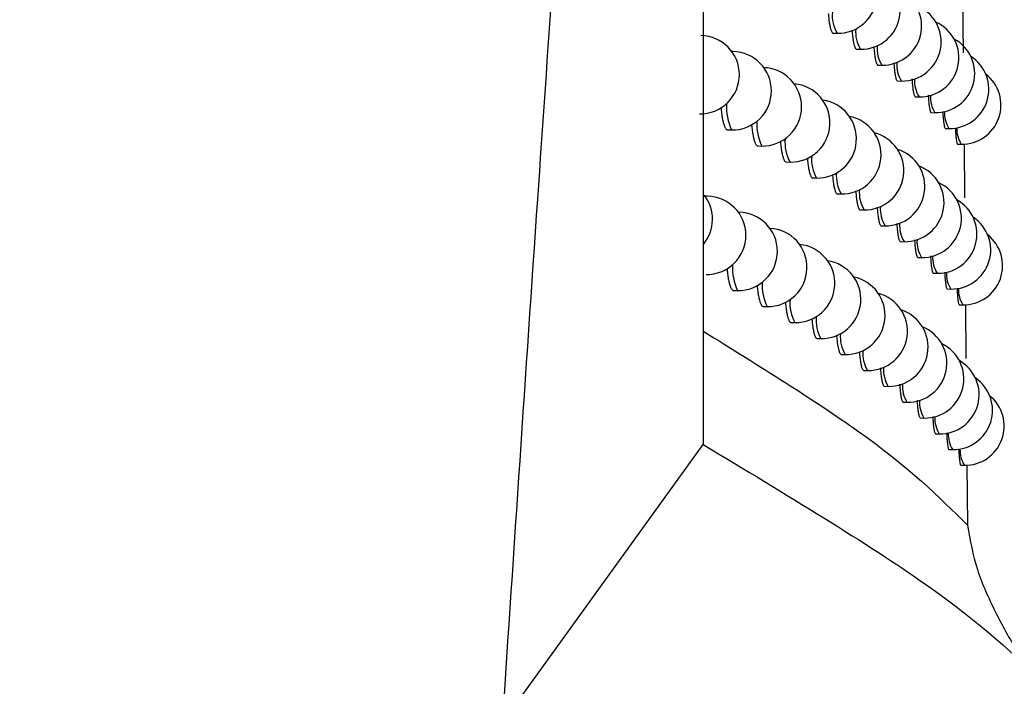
# Model space of a CAD drawing. Header units: millimetres. Extents: x -0.66 to 0.91, y -0.4 to 0.64.
# Tile 20 of 171: x 0.18012 to 0.19269, y -0.02496 to -0.01645. Entities that reach past the tile are written whole.
import ezdxf

# ---------------------------------------------------------------- set-up
doc = ezdxf.new("R2010")
doc.units = ezdxf.units.MM
doc.layers.add('FORMAT', color=7, linetype='Continuous')

msp = doc.modelspace()

# ---------------------------------------------------------------- linework, layer by layer
at = {"layer": 'FORMAT', "color": 7, "linetype": 'Continuous', "lineweight": 25}
for p, q in [((0.188847, -0.012961), (0.188845, -0.021872)), ((0.192155, -0.015983), (0.192163, -0.01687)), ((0.190506, -0.016622), (0.190555, -0.016623)), ((0.190803, -0.016826), (0.190851, -0.016827)), ((0.189225, -0.016857), (0.189211, -0.016857)), ((0.191077, -0.017029), (0.191124, -0.01703)), ((0.191326, -0.017231), (0.191374, -0.017232)), ((0.191553, -0.017434), (0.1916, -0.017434)), ((0.191756, -0.017635), (0.191803, -0.017636)), ((0.191936, -0.017837), (0.191982, -0.017838)), ((0.189158, -0.017856), (0.189207, -0.017857)), ((0.189543, -0.018061), (0.189592, -0.018062)), ((0.192092, -0.018038), (0.192137, -0.018038)), ((0.192174, -0.018034), (0.19218, -0.018724)), ((0.189905, -0.018265), (0.189954, -0.018266)), ((0.190243, -0.01847), (0.190292, -0.01847)), ((0.188899, -0.018702), (0.188868, -0.018701)), ((0.190558, -0.018673), (0.190606, -0.018674)), ((0.189301, -0.018907), (0.189294, -0.018907)), ((0.190849, -0.018877), (0.190898, -0.018878)), ((0.191118, -0.01908), (0.191165, -0.01908)), ((0.191363, -0.019282), (0.19141, -0.019283)), ((0.191585, -0.019484), (0.191632, -0.019485)), ((0.191784, -0.019686), (0.19183, -0.019687)), ((0.189234, -0.019906), (0.189283, -0.019907)), ((0.19196, -0.019887), (0.192006, -0.019888)), ((0.192113, -0.020088), (0.192158, -0.020089)), ((0.192193, -0.020084), (0.192199, -0.020776)), ((0.189612, -0.020111), (0.189661, -0.020112)), ((0.189968, -0.020315), (0.190016, -0.020316)), ((0.1903, -0.02052), (0.190348, -0.02052)), ((0.190609, -0.020723), (0.190657, -0.020724)), ((0.190895, -0.020926), (0.190943, -0.020927)), ((0.191158, -0.021129), (0.191206, -0.02113)), ((0.191399, -0.021332), (0.191446, -0.021333)), ((0.191616, -0.021534), (0.191663, -0.021535)), ((0.191811, -0.021735), (0.191858, -0.021736)), ((0.186279, -0.025426), (0.188845, -0.021872)), ((0.191984, -0.021937), (0.192029, -0.021937)), ((0.192133, -0.022137), (0.192178, -0.022138)), ((0.192212, -0.022133), (0.192219, -0.022904))]:
    msp.add_line(p, q, dxfattribs=at)
at = {"layer": 'FORMAT', "color": 7, "linetype": 'Continuous', "lineweight": 25, "flags": 128}
for points in [[(0.189214, -0.016862), (0.189225, -0.016857), (0.189225, -0.016857)], [(0.189295, -0.018909), (0.1893, -0.018907), (0.189301, -0.018907)]]:
    msp.add_lwpolyline(points, dxfattribs=at)
at = {"layer": 'FORMAT', "color": 7, "linetype": 'Continuous', "lineweight": 25}
for centre, radius, start, end in [((0.190564, -0.016123), 0.0005, 268.978431, 79.849816), ((0.19086, -0.016327), 0.0005, 268.978431, 76.645726), ((0.191133, -0.01653), 0.0005, 268.978431, 73.263405), ((0.191383, -0.016732), 0.0005, 268.978431, 69.672697), ((0.190938, -0.016395), 0.0004456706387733, 174.401272, 210.744416), ((0.191221, -0.016605), 0.000430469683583, 175.074348, 210.955054), ((0.191609, -0.016935), 0.0005, 268.978431, 65.840005), ((0.188807, -0.017151), 0.0005, 360, 88.978431), ((0.191811, -0.017136), 0.0005, 268.978431, 61.728691), ((0.191481, -0.016814), 0.0004169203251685, 175.700182, 211.156581), ((0.189216, -0.017357), 0.0005, 360, 88.978431), ((0.191991, -0.017338), 0.0005, 268.978431, 57.300287), ((0.189601, -0.017562), 0.0005, 360, 88.978431), ((0.19172, -0.017022), 0.0004049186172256, 176.276828, 211.347042), ((0.188807, -0.017151), 0.0005, 268.978431, 360), ((0.191936, -0.017228), 0.0003943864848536, 176.801589, 211.524297), ((0.192146, -0.017539), 0.0005, 268.978431, 52.517004), ((0.189963, -0.017766), 0.0005, 268.978431, 85.042023), ((0.189216, -0.017357), 0.0005, 268.978431, 360), ((0.19213, -0.017434), 0.0003852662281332, 177.271221, 211.686068), ((0.189841, -0.017563), 0.0006986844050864, 176.556417, 204.853146), ((0.189601, -0.017562), 0.0005, 268.978431, 360), ((0.190301, -0.017971), 0.0005, 268.978431, 82.126137), ((0.190615, -0.018174), 0.0005, 268.978431, 79.080459), ((0.192302, -0.017638), 0.0003775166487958, 177.682116, 211.830014), ((0.190199, -0.017777), 0.0006707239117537, 177.365708, 205.113015), ((0.192452, -0.017842), 0.0003711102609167, 178.030485, 211.953797), ((0.190365, -0.018026), 0.0004762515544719, 173.129226, 210.363902), ((0.190906, -0.018378), 0.0005, 268.978431, 75.88165), ((0.190686, -0.018237), 0.0004580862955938, 173.872373, 210.583389), ((0.191174, -0.018581), 0.0005, 268.978431, 72.503345), ((0.191419, -0.018783), 0.0005, 268.978431, 68.915938), ((0.190986, -0.018448), 0.0004417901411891, 174.57033, 210.796723), ((0.191641, -0.018985), 0.0005, 268.978431, 65.086616), ((0.188464, -0.018996), 0.0005, 319.964343, 38.008086), ((0.18889, -0.019202), 0.0005, 360, 88.978431), ((0.191264, -0.018658), 0.0004271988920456, 175.223098, 211.002461), ((0.19152, -0.018866), 0.0004141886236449, 175.829523, 211.198905), ((0.191839, -0.019187), 0.0005, 268.978431, 60.979868), ((0.189292, -0.019407), 0.0005, 360, 88.978431), ((0.192015, -0.019388), 0.0005, 268.978431, 56.558799), ((0.191754, -0.019073), 0.0004026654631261, 176.387571, 211.384139), ((0.18889, -0.019202), 0.0005, 268.978431, 360), ((0.18967, -0.019612), 0.0005, 268.978431, 87.058454), ((0.192167, -0.019589), 0.0005, 268.978431, 51.787747), ((0.190025, -0.019816), 0.0005, 268.978431, 84.261918), ((0.191966, -0.01928), 0.0003925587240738, 176.894542, 211.556082), ((0.189292, -0.019407), 0.0005, 268.978431, 360), ((0.192157, -0.019485), 0.0003838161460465, 177.347258, 211.712537), ((0.189908, -0.019616), 0.0006900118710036, 176.803725, 204.931229), ((0.190357, -0.02002), 0.0005, 268.978431, 81.35421), ((0.192325, -0.019689), 0.0003764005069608, 177.742232, 211.85126), ((0.190261, -0.01983), 0.000663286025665, 177.587095, 205.186271), ((0.190666, -0.020224), 0.0005, 268.978431, 78.314907), ((0.190952, -0.020427), 0.0005, 268.978431, 75.120958), ((0.192472, -0.019893), 0.0003702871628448, 178.075836, 211.970028), ((0.190423, -0.020078), 0.0004711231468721, 173.33553, 210.424035), ((0.191215, -0.02063), 0.0005, 268.978431, 71.746395), ((0.190739, -0.020289), 0.000453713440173, 174.056619, 210.639032), ((0.191033, -0.020499), 0.0004380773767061, 174.733826, 210.847693), ((0.191455, -0.020833), 0.0005, 268.978431, 68.162181), ((0.191672, -0.021035), 0.0005, 268.978431, 64.336313), ((0.191306, -0.020709), 0.0004240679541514, 175.366852, 211.048569), ((0.191867, -0.021236), 0.0005, 268.978431, 60.23443), ((0.191558, -0.020917), 0.0004115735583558, 175.95438, 211.23998), ((0.191788, -0.021124), 0.0004005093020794, 176.49431, 211.420052), ((0.192038, -0.021437), 0.0005, 268.978431, 55.821231), ((0.191996, -0.02133), 0.0003908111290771, 176.983956, 211.586766), ((0.192187, -0.021638), 0.0005, 268.978431, 51.063175), ((0.192183, -0.021535), 0.0003824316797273, 177.420214, 211.738006), ((0.192348, -0.021739), 0.000375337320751, 177.79972, 211.871623), ((0.192492, -0.021942), 0.0003695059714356, 178.119004, 211.985503)]:
    msp.add_arc(centre, radius, start, end, dxfattribs=at)
for points, knots in [([(0.1871227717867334, -0.0130889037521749), (0.1869906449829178, -0.0149720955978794), (0.1867021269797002, -0.0190843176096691), (0.1864278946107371, -0.0231968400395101), (0.1862792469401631, -0.0254260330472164)], [0, 0, 0, 0, 0.4579499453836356, 1, 1, 1, 1]), ([(0.1904418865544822, -0.0163711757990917), (0.1904424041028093, -0.0163781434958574), (0.1904438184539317, -0.0163971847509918), (0.1904478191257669, -0.0164378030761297), (0.1904531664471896, -0.0164797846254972), (0.1904593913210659, -0.0165162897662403), (0.1904644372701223, -0.0165408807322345), (0.1904698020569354, -0.0165624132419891), (0.1904755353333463, -0.0165810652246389), (0.1904854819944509, -0.0166063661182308), (0.1904959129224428, -0.016620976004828), (0.190504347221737, -0.0166219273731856), (0.1905062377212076, -0.016622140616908)], [0, 0, 0, 0, 0.0458724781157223, 0.1253598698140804, 0.2861648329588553, 0.3682483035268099, 0.4477418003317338, 0.5277912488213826, 0.6087017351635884, 0.6907916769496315, 0.9306927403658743, 1, 1, 1, 1]), ([(0.1907442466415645, -0.0165805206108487), (0.1907445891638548, -0.0165855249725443), (0.1907457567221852, -0.0166025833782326), (0.1907492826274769, -0.0166412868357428), (0.1907541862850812, -0.0166833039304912), (0.1907599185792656, -0.0167197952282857), (0.1907661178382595, -0.0167525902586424), (0.1907729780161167, -0.0167794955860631), (0.1907803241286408, -0.0167998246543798), (0.1907879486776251, -0.0168155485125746), (0.1907955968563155, -0.0168246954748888), (0.190801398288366, -0.0168253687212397), (0.1908031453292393, -0.0168255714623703)], [0, 0, 0, 0, 0.0334234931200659, 0.1139309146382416, 0.2767996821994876, 0.3599369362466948, 0.4404438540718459, 0.6033116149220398, 0.686448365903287, 0.7669545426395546, 0.9298207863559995, 1, 1, 1, 1]), ([(0.1910229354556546, -0.0167894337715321), (0.1910231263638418, -0.0167924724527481), (0.1910240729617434, -0.0168075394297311), (0.191027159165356, -0.0168443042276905), (0.1910316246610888, -0.0168863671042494), (0.1910368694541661, -0.0169228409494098), (0.1910425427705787, -0.0169556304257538), (0.19104882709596, -0.0169825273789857), (0.1910555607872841, -0.0170028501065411), (0.1910625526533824, -0.0170185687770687), (0.1910695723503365, -0.0170277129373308), (0.1910749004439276, -0.0170283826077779), (0.1910765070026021, -0.0170285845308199)], [0, 0, 0, 0, 0.0206043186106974, 0.102164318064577, 0.2671623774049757, 0.351386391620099, 0.4329490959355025, 0.5979524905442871, 0.6821790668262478, 0.7637479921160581, 0.9287638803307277, 1, 1, 1, 1]), ([(0.1912780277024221, -0.0169979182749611), (0.191278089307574, -0.0169989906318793), (0.1912788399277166, -0.0170120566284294), (0.1912815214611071, -0.0170468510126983), (0.1912855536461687, -0.0170889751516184), (0.1912903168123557, -0.0171254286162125), (0.1912954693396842, -0.0171582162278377), (0.1913011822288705, -0.0171851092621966), (0.1913073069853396, -0.0172054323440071), (0.1913136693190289, -0.0172211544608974), (0.1913200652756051, -0.0172303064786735), (0.191324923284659, -0.0172309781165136), (0.1913263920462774, -0.0172311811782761)], [0, 0, 0, 0, 0.0073873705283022, 0.0900104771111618, 0.2571587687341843, 0.3424797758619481, 0.4251187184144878, 0.5922986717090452, 0.6776354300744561, 0.7602991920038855, 0.9275292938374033, 1, 1, 1, 1]), ([(0.1915096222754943, -0.0172059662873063), (0.1915102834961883, -0.0172165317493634), (0.1915123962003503, -0.0172502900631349), (0.1915160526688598, -0.0172910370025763), (0.1915203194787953, -0.0173275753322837), (0.19152496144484, -0.0173603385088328), (0.1915301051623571, -0.0173872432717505), (0.1915356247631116, -0.0174075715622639), (0.1915413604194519, -0.0174233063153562), (0.1915471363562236, -0.0174324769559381), (0.1915515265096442, -0.0174331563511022), (0.1915528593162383, -0.0174333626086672)], [0, 0, 0, 0, 0.0771579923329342, 0.2465319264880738, 0.3329879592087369, 0.4167506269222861, 0.5862027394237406, 0.672697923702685, 0.7565161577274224, 0.9260807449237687, 1, 1, 1, 1]), ([(0.1917177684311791, -0.0174135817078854), (0.1917182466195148, -0.0174221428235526), (0.1917200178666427, -0.0174538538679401), (0.1917231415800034, -0.0174927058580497), (0.1917269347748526, -0.0175292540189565), (0.191731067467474, -0.017562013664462), (0.1917356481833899, -0.0175889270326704), (0.1917405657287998, -0.0176092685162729), (0.1917456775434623, -0.017625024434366), (0.1917508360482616, -0.0176342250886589), (0.1917547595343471, -0.0176349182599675), (0.1917559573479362, -0.0176351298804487)], [0, 0, 0, 0, 0.0634939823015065, 0.2351866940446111, 0.3228248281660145, 0.4077675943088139, 0.579605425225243, 0.6673164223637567, 0.7523582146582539, 0.9243966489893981, 1, 1, 1, 1]), ([(0.1890717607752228, -0.0175686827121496), (0.1890721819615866, -0.017575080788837), (0.1890734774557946, -0.0175947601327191), (0.1890768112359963, -0.0176245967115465), (0.1890825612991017, -0.0176708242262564), (0.1890896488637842, -0.0177125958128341), (0.189097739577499, -0.0177491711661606), (0.1891064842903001, -0.0177820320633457), (0.189116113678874, -0.0178090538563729), (0.189126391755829, -0.0178294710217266), (0.1891343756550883, -0.0178414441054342), (0.1891425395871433, -0.0178498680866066), (0.1891505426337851, -0.0178549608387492), (0.1891558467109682, -0.0178554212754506), (0.1891583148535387, -0.0178556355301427)], [0, 0, 0, 0, 0.0366323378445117, 0.1126745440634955, 0.1863769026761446, 0.3354746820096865, 0.4115773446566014, 0.4853907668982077, 0.6347131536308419, 0.7109307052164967, 0.78485033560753, 0.8592863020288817, 0.9345217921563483, 1, 1, 1, 1]), ([(0.1919024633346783, -0.017620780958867), (0.1919027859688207, -0.01762732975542), (0.1919042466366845, -0.0176569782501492), (0.1919068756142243, -0.0176939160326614), (0.1919102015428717, -0.0177304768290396), (0.1919138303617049, -0.0177632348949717), (0.1919178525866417, -0.0177901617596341), (0.1919221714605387, -0.0178105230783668), (0.1919266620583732, -0.0178263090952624), (0.1919312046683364, -0.0178355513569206), (0.1919346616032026, -0.0178362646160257), (0.1919357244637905, -0.0178364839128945)], [0, 0, 0, 0, 0.049341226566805, 0.2233835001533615, 0.3122189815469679, 0.3983674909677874, 0.572642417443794, 0.661594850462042, 0.747899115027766, 0.9224896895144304, 0.9999999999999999, 0.9999999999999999, 0.9999999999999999, 0.9999999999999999]), ([(0.1894632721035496, -0.0177887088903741), (0.1894633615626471, -0.0177901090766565), (0.1894642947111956, -0.0178047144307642), (0.189467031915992, -0.017829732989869), (0.189472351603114, -0.0178760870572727), (0.189479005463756, -0.0179178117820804), (0.1894865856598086, -0.0179543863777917), (0.1894947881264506, -0.0179872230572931), (0.1895038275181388, -0.0180142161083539), (0.1895134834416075, -0.0180345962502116), (0.189520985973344, -0.0180465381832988), (0.1895286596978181, -0.018054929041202), (0.1895361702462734, -0.0180599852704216), (0.1895411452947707, -0.0180604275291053), (0.1895434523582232, -0.0180606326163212)], [0, 0, 0, 0, 0.008310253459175, 0.0866843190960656, 0.1626223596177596, 0.3162444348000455, 0.394658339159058, 0.4706683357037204, 0.6244359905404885, 0.7029244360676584, 0.7790015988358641, 0.855610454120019, 0.9330426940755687, 1, 1, 1, 1]), ([(0.1920637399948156, -0.0178275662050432), (0.1920639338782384, -0.0178320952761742), (0.192065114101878, -0.017859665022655), (0.1920672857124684, -0.0178946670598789), (0.1920701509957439, -0.0179312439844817), (0.1920732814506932, -0.0179640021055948), (0.1920767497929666, -0.0179909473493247), (0.1920804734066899, -0.0180113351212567), (0.1920843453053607, -0.0180271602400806), (0.1920882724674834, -0.0180364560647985), (0.1920912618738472, -0.0180371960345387), (0.1920921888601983, -0.0180374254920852)], [0, 0, 0, 0, 0.0346792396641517, 0.2111024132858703, 0.3011507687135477, 0.3885310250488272, 0.5652951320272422, 0.6555149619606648, 0.7431215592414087, 0.9203444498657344, 1, 1, 1, 1]), ([(0.189830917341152, -0.0180040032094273), (0.1898317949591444, -0.0180143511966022), (0.189833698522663, -0.0180367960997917), (0.1898386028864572, -0.0180806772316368), (0.1898447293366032, -0.0181226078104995), (0.1898518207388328, -0.0181591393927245), (0.1898594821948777, -0.0181919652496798), (0.1898679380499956, -0.0182189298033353), (0.189876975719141, -0.0182392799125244), (0.1898840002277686, -0.0182511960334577), (0.1898911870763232, -0.0182595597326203), (0.1898982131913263, -0.018264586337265), (0.189902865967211, -0.0182650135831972), (0.1899050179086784, -0.0182652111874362)], [0, 0, 0, 0, 0.0664495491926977, 0.1441298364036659, 0.3012776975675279, 0.3814928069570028, 0.459213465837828, 0.6164430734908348, 0.6967001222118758, 0.7744566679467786, 0.8527568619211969, 0.9318990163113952, 1, 1, 1, 1]), ([(0.1901746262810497, -0.0182140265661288), (0.1901752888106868, -0.0182224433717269), (0.1901769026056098, -0.0182429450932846), (0.1901812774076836, -0.0182849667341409), (0.1901869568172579, -0.0183269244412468), (0.1901935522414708, -0.0183634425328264), (0.1902006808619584, -0.0183962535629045), (0.1902085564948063, -0.0184231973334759), (0.1902169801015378, -0.0184435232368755), (0.1902235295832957, -0.0184554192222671), (0.1902302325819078, -0.0184637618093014), (0.1902367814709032, -0.0184687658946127), (0.1902411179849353, -0.0184691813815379), (0.1902431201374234, -0.0184693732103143)], [0, 0, 0, 0, 0.0548056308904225, 0.133495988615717, 0.2926881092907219, 0.3739477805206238, 0.4526554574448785, 0.6118827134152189, 0.6931604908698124, 0.7718818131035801, 0.8511536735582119, 0.9312782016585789, 1, 1, 1, 1]), ([(0.1904948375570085, -0.0184236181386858), (0.1904953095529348, -0.0184301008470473), (0.1904966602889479, -0.0184486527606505), (0.190500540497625, -0.0184887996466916), (0.1905057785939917, -0.0185307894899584), (0.1905118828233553, -0.0185672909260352), (0.1905168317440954, -0.018591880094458), (0.1905220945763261, -0.0186134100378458), (0.1905277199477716, -0.0186320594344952), (0.1905374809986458, -0.0186573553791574), (0.1905477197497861, -0.0186719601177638), (0.1905560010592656, -0.018672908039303), (0.1905578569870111, -0.0186731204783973)], [0, 0, 0, 0, 0.0428327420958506, 0.1225767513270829, 0.2839009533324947, 0.3662495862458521, 0.4459972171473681, 0.5263025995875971, 0.6074718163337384, 0.6898243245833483, 0.9304863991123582, 1, 1, 1, 1]), ([(0.1907916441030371, -0.0186327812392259), (0.1907919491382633, -0.0186373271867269), (0.1907930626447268, -0.0186539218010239), (0.1907964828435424, -0.018692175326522), (0.1908012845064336, -0.0187342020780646), (0.1908069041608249, -0.0187706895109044), (0.1908129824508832, -0.0188034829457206), (0.1908197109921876, -0.0188303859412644), (0.1908269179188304, -0.0188507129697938), (0.1908343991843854, -0.0188664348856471), (0.1908419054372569, -0.0188755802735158), (0.1908476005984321, -0.0188762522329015), (0.1908493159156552, -0.0188764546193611)], [0, 0, 0, 0, 0.0304676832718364, 0.1112198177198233, 0.2745836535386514, 0.35797362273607, 0.438725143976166, 0.6020877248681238, 0.6854770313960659, 0.7662284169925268, 0.9295906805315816, 1, 1, 1, 1]), ([(0.1910651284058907, -0.0188415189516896), (0.1910652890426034, -0.0188441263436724), (0.1910661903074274, -0.0188587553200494), (0.1910691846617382, -0.0188950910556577), (0.1910735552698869, -0.0189371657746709), (0.1910786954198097, -0.0189736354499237), (0.1910842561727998, -0.019006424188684), (0.1910904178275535, -0.0190333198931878), (0.1910970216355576, -0.0190536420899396), (0.1911038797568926, -0.0190693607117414), (0.1911107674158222, -0.0190785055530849), (0.1911159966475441, -0.0190791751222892), (0.1911175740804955, -0.0190793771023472)], [0, 0, 0, 0, 0.0177402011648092, 0.0995327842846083, 0.2650012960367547, 0.349465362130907, 0.431262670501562, 0.5967405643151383, 0.6812092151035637, 0.7630157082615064, 0.9285120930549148, 1, 1, 1, 1]), ([(0.1913153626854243, -0.019049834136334), (0.1913154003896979, -0.019050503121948), (0.1913161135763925, -0.0190631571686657), (0.1913187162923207, -0.0190975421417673), (0.1913226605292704, -0.0191396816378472), (0.1913273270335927, -0.0191761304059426), (0.1913323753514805, -0.0192089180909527), (0.1913379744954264, -0.0192358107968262), (0.1913439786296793, -0.0192561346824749), (0.1913502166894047, -0.0192718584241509), (0.1913564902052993, -0.0192810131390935), (0.1913612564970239, -0.0192816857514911), (0.1913626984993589, -0.0192818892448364)], [0, 0, 0, 0, 0.0046241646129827, 0.0874673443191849, 0.2550607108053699, 0.3406087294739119, 0.4234716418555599, 0.5911044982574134, 0.6766722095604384, 0.7595650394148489, 0.9272583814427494, 1, 1, 1, 1]), ([(0.1915424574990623, -0.0192577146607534), (0.1915430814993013, -0.0192678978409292), (0.1915451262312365, -0.0193012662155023), (0.1915486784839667, -0.0193416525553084), (0.1915528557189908, -0.0193781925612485), (0.191557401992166, -0.0194109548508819), (0.1915624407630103, -0.0194378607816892), (0.1915678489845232, -0.0194581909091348), (0.1915734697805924, -0.0194739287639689), (0.1915791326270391, -0.0194831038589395), (0.1915834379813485, -0.019483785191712), (0.1915847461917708, -0.0194839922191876)], [0, 0, 0, 0, 0.0745850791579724, 0.244401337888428, 0.3310829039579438, 0.4150698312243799, 0.5849753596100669, 0.6717016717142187, 0.7557511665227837, 0.9257833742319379, 1, 1, 1, 1]), ([(0.1917464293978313, -0.0194651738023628), (0.1917468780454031, -0.0194733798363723), (0.191748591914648, -0.0195047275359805), (0.1917516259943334, -0.0195432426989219), (0.1917553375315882, -0.0195797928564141), (0.1917593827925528, -0.0196125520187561), (0.1917638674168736, -0.019639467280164), (0.1917686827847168, -0.0196598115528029), (0.1917736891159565, -0.0196755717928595), (0.1917787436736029, -0.0196847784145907), (0.1917825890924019, -0.0196854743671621), (0.1917837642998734, -0.0196856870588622)], [0, 0, 0, 0, 0.0610294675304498, 0.2331373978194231, 0.3209871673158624, 0.4061421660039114, 0.5784090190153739, 0.6663386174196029, 0.7516012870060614, 0.9240862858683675, 1, 1, 1, 1]), ([(0.1891493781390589, -0.0196234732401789), (0.189149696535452, -0.0196283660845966), (0.1891508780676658, -0.0196465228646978), (0.1891540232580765, -0.0196749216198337), (0.1891596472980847, -0.0197211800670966), (0.1891666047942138, -0.0197629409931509), (0.1891745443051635, -0.0197995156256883), (0.1891831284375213, -0.0198323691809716), (0.1891925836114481, -0.0198593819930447), (0.1892026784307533, -0.0198797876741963), (0.1892105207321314, -0.0198917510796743), (0.1892185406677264, -0.01990016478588), (0.1892263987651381, -0.0199052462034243), (0.189231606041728, -0.0199057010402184), (0.1892340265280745, -0.0199059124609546)], [0, 0, 0, 0, 0.0283042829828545, 0.1050339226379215, 0.1793947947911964, 0.3298252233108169, 0.4066087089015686, 0.4810682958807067, 0.6316983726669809, 0.7085839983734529, 0.7831375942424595, 0.8582120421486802, 0.9340930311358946, 1, 1, 1, 1]), ([(0.1919272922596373, -0.0196722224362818), (0.191927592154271, -0.0196784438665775), (0.1919290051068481, -0.0197077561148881), (0.1919315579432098, -0.0197443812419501), (0.1919348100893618, -0.0197809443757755), (0.1919383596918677, -0.0198137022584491), (0.1919422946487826, -0.0198406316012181), (0.19194652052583, -0.01986099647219), (0.1919509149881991, -0.0198767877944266), (0.1919553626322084, -0.0198860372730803), (0.1919587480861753, -0.0198867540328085), (0.1919597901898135, -0.019886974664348)], [0, 0, 0, 0, 0.0469970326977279, 0.2214263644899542, 0.3104590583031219, 0.3968069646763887, 0.5714848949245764, 0.6606425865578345, 0.7471562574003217, 0.9221701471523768, 1, 1, 1, 1]), ([(0.1895340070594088, -0.0198431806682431), (0.1895351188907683, -0.0198556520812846), (0.1895373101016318, -0.019880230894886), (0.1895426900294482, -0.0199261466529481), (0.1895491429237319, -0.019968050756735), (0.1895565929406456, -0.0200045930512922), (0.1895646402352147, -0.0200374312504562), (0.1895735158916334, -0.020064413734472), (0.1895829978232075, -0.0200847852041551), (0.189590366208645, -0.0200967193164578), (0.1895979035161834, -0.0201051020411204), (0.1896052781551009, -0.020110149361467), (0.1896101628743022, -0.0201105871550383), (0.1896124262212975, -0.0201107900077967)], [0, 0, 0, 0, 0.0789061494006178, 0.1555092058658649, 0.3104769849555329, 0.3895782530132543, 0.4662436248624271, 0.62133749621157, 0.700503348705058, 0.7772264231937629, 0.8544857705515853, 0.9325756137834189, 1, 1, 1, 1]), ([(0.192085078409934, -0.0198788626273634), (0.1920852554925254, -0.0198830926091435), (0.1920863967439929, -0.0199103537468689), (0.1920885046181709, -0.0199450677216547), (0.1920913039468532, -0.0199816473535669), (0.1920943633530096, -0.0200144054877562), (0.192097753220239, -0.0200413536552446), (0.1921013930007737, -0.0200617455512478), (0.19210517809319, -0.0200775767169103), (0.1921090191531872, -0.0200868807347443), (0.1921119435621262, -0.0200876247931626), (0.1921128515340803, -0.0200878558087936)], [0, 0, 0, 0, 0.0324682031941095, 0.2092491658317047, 0.2994797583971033, 0.3870457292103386, 0.5641851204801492, 0.6545960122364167, 0.7423993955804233, 0.920020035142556, 0.9999999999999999, 0.9999999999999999, 0.9999999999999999, 0.9999999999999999]), ([(0.1898950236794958, -0.0200556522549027), (0.1898958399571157, -0.0200654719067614), (0.189897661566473, -0.0200873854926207), (0.1899024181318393, -0.0201307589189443), (0.1899084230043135, -0.020172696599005), (0.1899153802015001, -0.0202092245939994), (0.1899228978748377, -0.0202420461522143), (0.1899311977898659, -0.0202690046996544), (0.1899400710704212, -0.0202893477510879), (0.1899469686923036, -0.0203012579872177), (0.1899540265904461, -0.020309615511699), (0.1899609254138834, -0.0203146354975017), (0.1899654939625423, -0.020315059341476), (0.1899676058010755, -0.0203152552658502)], [0, 0, 0, 0, 0.0632957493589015, 0.1412511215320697, 0.2989557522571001, 0.3794553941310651, 0.4574440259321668, 0.6152160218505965, 0.6957502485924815, 0.7737679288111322, 0.8523311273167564, 0.9317391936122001, 1, 1, 1, 1]), ([(0.1902325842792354, -0.0202654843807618), (0.1902331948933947, -0.0202733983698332), (0.1902347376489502, -0.0202933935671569), (0.1902389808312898, -0.0203349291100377), (0.1902445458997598, -0.0203768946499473), (0.1902510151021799, -0.0204134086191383), (0.1902580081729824, -0.0204462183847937), (0.1902657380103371, -0.0204731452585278), (0.1902760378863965, -0.0204985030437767), (0.1902847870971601, -0.0205119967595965), (0.1902934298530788, -0.0205186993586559), (0.1902977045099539, -0.0205191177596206), (0.1902996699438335, -0.0205193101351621)], [0, 0, 0, 0, 0.0517274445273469, 0.1306926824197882, 0.2904410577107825, 0.3719848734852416, 0.4509630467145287, 0.6107376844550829, 0.6922950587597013, 0.8501101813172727, 0.9310825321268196, 1, 1, 1, 1]), ([(0.1888454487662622, -0.0204250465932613), (0.1895647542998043, -0.0208718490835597), (0.1911936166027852, -0.0218836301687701), (0.1918513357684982, -0.0225383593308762), (0.1922186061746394, -0.0229039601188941)], [0, 0, 0, 0, 0.4415999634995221, 1, 1, 1, 1]), ([(0.1905469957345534, -0.0204748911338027), (0.1905474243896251, -0.0204808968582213), (0.1905487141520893, -0.0204989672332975), (0.1905524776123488, -0.0205386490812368), (0.1905576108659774, -0.0205806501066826), (0.1905665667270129, -0.0206352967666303), (0.1905753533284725, -0.0206718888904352), (0.1905867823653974, -0.0207021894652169), (0.1905949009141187, -0.0207156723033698), (0.1906029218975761, -0.0207223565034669), (0.19060688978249, -0.0207227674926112), (0.1906087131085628, -0.0207229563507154)], [0, 0, 0, 0, 0.0398276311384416, 0.1198357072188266, 0.2816941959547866, 0.3643156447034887, 0.6057643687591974, 0.6883877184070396, 0.8482450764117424, 0.9302654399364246, 1, 1, 1, 1]), ([(0.190838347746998, -0.0206838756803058), (0.1908386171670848, -0.0206879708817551), (0.1908396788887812, -0.0207041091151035), (0.1908429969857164, -0.0207419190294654), (0.1908476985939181, -0.0207839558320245), (0.1908532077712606, -0.0208204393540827), (0.1908591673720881, -0.0208532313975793), (0.1908657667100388, -0.0208801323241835), (0.1908728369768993, -0.020900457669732), (0.1908801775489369, -0.0209161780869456), (0.1908875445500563, -0.0209253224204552), (0.1908931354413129, -0.0209259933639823), (0.1908948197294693, -0.0209261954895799)], [0, 0, 0, 0, 0.0275415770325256, 0.1085349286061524, 0.2723867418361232, 0.3560257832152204, 0.4370189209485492, 0.6008702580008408, 0.6845089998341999, 0.7655031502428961, 0.9293564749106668, 1, 1, 1, 1]), ([(0.1911067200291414, -0.0208924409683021), (0.1911068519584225, -0.020894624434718), (0.1911077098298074, -0.0209088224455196), (0.1911106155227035, -0.0209447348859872), (0.191114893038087, -0.0209868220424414), (0.1911199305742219, -0.0210232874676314), (0.191125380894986, -0.0210560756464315), (0.1911314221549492, -0.0210829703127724), (0.1911378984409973, -0.0211032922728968), (0.1911446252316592, -0.0211190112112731), (0.191151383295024, -0.0211281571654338), (0.1911565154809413, -0.02112882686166), (0.1911580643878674, -0.0211290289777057)], [0, 0, 0, 0, 0.0149062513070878, 0.0969280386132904, 0.2628601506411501, 0.3475607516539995, 0.4295897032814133, 0.5955360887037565, 0.6802437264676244, 0.7622852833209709, 0.9282570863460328, 1, 1, 1, 1]), ([(0.1913521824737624, -0.0211005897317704), (0.1913521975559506, -0.0211008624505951), (0.1913528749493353, -0.021113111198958), (0.1913554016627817, -0.0211470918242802), (0.1913592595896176, -0.0211892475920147), (0.1913638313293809, -0.0212256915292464), (0.1913687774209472, -0.0212584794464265), (0.1913742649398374, -0.0212853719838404), (0.1913801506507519, -0.0213056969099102), (0.1913862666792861, -0.021321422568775), (0.1913924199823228, -0.0213305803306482), (0.1913970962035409, -0.0213312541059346), (0.191398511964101, -0.021331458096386)], [0, 0, 0, 0, 0.0018914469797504, 0.0849514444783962, 0.2529832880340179, 0.3387549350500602, 0.4218388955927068, 0.5899187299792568, 0.6757143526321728, 0.7588337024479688, 0.9269851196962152, 1, 1, 1, 1]), ([(0.1915748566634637, -0.0213083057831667), (0.1915754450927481, -0.0213181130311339), (0.1915774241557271, -0.0213510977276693), (0.1915808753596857, -0.0213911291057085), (0.1915849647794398, -0.0214276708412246), (0.1915894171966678, -0.0214604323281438), (0.1915943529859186, -0.0214873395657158), (0.191599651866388, -0.0215076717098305), (0.1916051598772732, -0.0215234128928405), (0.191610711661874, -0.0215325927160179), (0.1916149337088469, -0.0215332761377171), (0.1916162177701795, -0.0215334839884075)], [0, 0, 0, 0, 0.0720400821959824, 0.2422922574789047, 0.3291960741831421, 0.4134043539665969, 0.5837574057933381, 0.6707118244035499, 0.7549899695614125, 0.9254845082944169, 1, 1, 1, 1]), ([(0.1917747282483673, -0.0215156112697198), (0.1917751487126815, -0.0215234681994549), (0.1917768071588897, -0.0215544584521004), (0.1917797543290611, -0.0215926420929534), (0.191783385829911, -0.0216291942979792), (0.1917873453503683, -0.0216619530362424), (0.1917917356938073, -0.0216888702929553), (0.1917964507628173, -0.0217092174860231), (0.1918013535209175, -0.021724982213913), (0.1918063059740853, -0.0217341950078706), (0.191810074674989, -0.0217348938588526), (0.19181122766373, -0.0217351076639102)], [0, 0, 0, 0, 0.058593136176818, 0.2311101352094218, 0.319168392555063, 0.4045327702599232, 0.5772228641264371, 0.6653681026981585, 0.750849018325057, 0.9237752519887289, 1, 1, 1, 1]), ([(0.1919518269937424, -0.021722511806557), (0.191952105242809, -0.0217284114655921), (0.1919534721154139, -0.0217573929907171), (0.1919559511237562, -0.0217937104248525), (0.1919591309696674, -0.0218302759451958), (0.191962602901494, -0.0218630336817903), (0.1919664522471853, -0.0218899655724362), (0.1919705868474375, -0.0219103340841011), (0.1919748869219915, -0.0219261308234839), (0.1919792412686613, -0.0219353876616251), (0.1919825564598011, -0.0219361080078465), (0.1919835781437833, -0.0219363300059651)], [0, 0, 0, 0, 0.0446810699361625, 0.2194915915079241, 0.3087184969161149, 0.3952630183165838, 0.5703383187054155, 0.6596983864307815, 0.7464188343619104, 0.9218507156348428, 0.9999999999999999, 0.9999999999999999, 0.9999999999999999, 0.9999999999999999]), ([(0.188845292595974, -0.0218719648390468), (0.1898970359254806, -0.0225064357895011), (0.192000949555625, -0.0237756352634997), (0.1928263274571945, -0.0245648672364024), (0.1932391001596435, -0.0249595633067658)], [0, 0, 0, 0, 0.4998985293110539, 0.9999999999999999, 0.9999999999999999, 0.9999999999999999, 0.9999999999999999]), ([(0.1921061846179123, -0.0219290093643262), (0.1921063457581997, -0.0219329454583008), (0.1921074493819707, -0.0219599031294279), (0.1921094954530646, -0.0219943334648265), (0.1921122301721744, -0.0220309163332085), (0.1921152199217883, -0.0220636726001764), (0.192118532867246, -0.022090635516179), (0.1921220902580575, -0.0221110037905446), (0.1921248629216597, -0.0221229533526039), (0.1921277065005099, -0.0221313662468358), (0.1921305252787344, -0.0221364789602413), (0.192132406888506, -0.0221369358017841), (0.1921332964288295, -0.0221371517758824)], [0, 0, 0, 0, 0.0302804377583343, 0.2073858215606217, 0.2977816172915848, 0.3855168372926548, 0.5629982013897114, 0.6535831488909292, 0.7415669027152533, 0.8301637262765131, 0.9197090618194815, 0.9999999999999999, 0.9999999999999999, 0.9999999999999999, 0.9999999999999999]), ([(0.1922186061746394, -0.0229039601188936), (0.1922526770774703, -0.0230946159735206), (0.1923208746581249, -0.0234762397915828), (0.1925683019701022, -0.0240060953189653), (0.1928398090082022, -0.0245251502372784), (0.1931060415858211, -0.0248147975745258), (0.1932391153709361, -0.0249595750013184)], [0, 0, 0, 0, 0.2497654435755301, 0.4999397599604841, 0.7500497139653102, 1, 1, 1, 1]), ([(-0.0091379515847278, -0.0254260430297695), (-0.0042821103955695, -0.0253262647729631), (0.0054295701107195, -0.0251267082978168), (0.0201549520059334, -0.0248864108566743), (0.0349893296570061, -0.0246897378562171), (0.0500192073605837, -0.0245405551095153), (0.0652189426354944, -0.0244392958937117), (0.0805757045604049, -0.0243876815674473), (0.0959806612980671, -0.0243866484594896), (0.1125419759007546, -0.0244403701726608), (0.1302221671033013, -0.0245625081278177), (0.1489981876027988, -0.0247703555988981), (0.1677264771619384, -0.0250497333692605), (0.1800904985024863, -0.0253005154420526), (0.1862792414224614, -0.0254260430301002)], [0, 0, 0, 0, 0.0758394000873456, 0.1516787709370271, 0.2276845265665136, 0.3039225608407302, 0.3816002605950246, 0.4593883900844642, 0.5375112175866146, 0.6157464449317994, 0.7112905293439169, 0.8070401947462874, 0.903415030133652, 1, 1, 1, 1]), ([(0.1842509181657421, -0.0256070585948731), (0.1779607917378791, -0.025481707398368), (0.1653862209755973, -0.0252311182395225), (0.1462870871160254, -0.0249552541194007), (0.1270769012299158, -0.0247535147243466), (0.1077710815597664, -0.0246334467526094), (0.0884432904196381, -0.024593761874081), (0.0691338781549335, -0.0246345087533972), (0.0498841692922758, -0.0247551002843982), (0.0307326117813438, -0.0249568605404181), (0.0116943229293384, -0.0252322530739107), (-0.000839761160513, -0.025482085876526), (-0.0071096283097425, -0.0256070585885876)], [0, 0, 0, 0, 0.1001895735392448, 0.2002886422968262, 0.3004875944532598, 0.4005991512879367, 0.5007520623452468, 0.6006251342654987, 0.7004567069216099, 0.8003539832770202, 0.9001319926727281, 0.9999999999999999, 0.9999999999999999, 0.9999999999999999, 0.9999999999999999])]:
    msp.add_open_spline(points, degree=3, knots=knots, dxfattribs=at)

doc.saveas('drawing.dxf')
